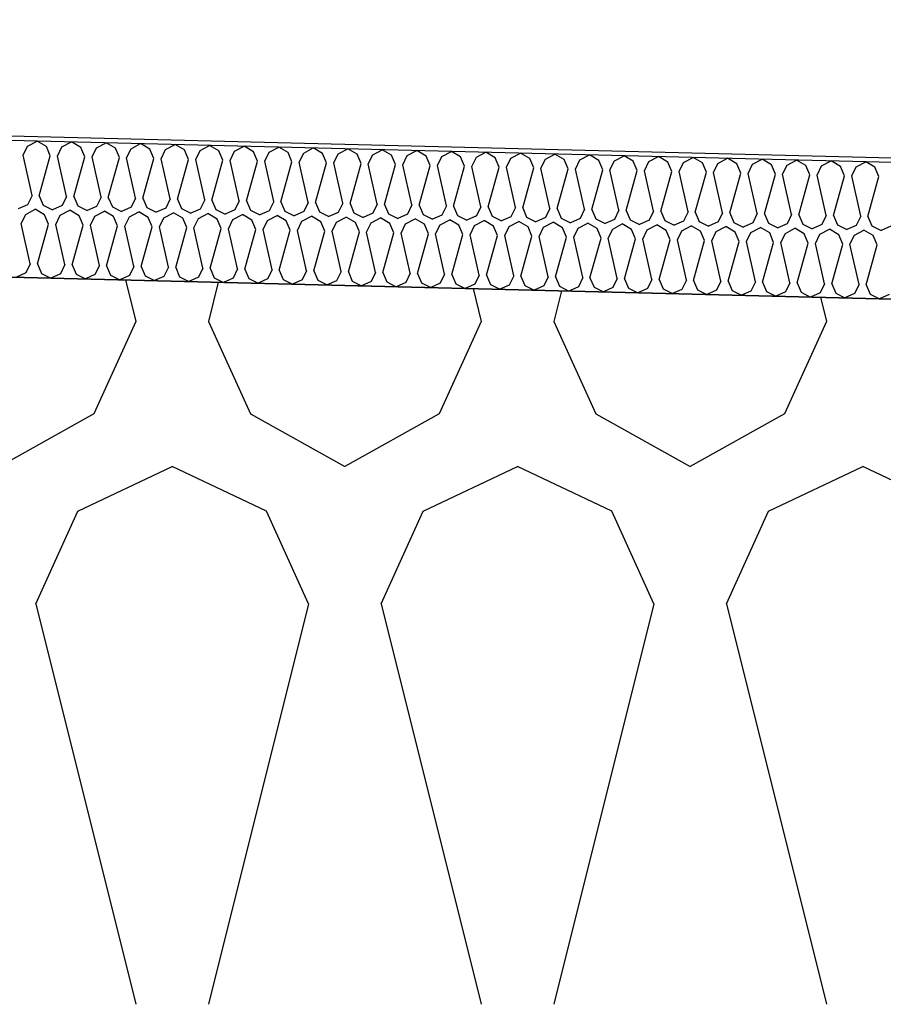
# Model space of a CAD drawing. Header units: millimetres. Extents: x -20520 to 12860, y -2780 to 10870.
# Tile 102 of 147: x -5673 to -5483, y 6656 to 6872. Entities that reach past the tile are written whole.
import ezdxf

# ---------------------------------------------------------------- set-up
doc = ezdxf.new("R2010")
doc.units = ezdxf.units.MM
doc.header["$LTSCALE"] = 0.5
doc.header["$MEASUREMENT"] = 0
doc.linetypes.add('PLINE', pattern=[0])
for name, color, linetype in [('26-- Yttertak (Skravur)(Nye konstruksjoner)', 7, 'Continuous'), ('262- Taktekking (Skravur)(Nye konstruksjoner)', 7, 'Continuous'), ('858- Detaljer(Nye konstruksjoner)', 7, 'Continuous')]:
    doc.layers.add(name, color=color, linetype=linetype)
doc.linetypes.add('Membran', pattern='A,0,[2,A-2607.160 Prinsippsnitt fløy F1.Shx,S=0.253968,R=0,X=0,Y=0],-32,0', length=32)
doc.dimstyles.new('GENERATED_STYLE__2', dxfattribs={"dimtxt": 0.18, "dimasz": 182.4, "dimexe": 0.18, "dimexo": 0.0625, "dimgap": 0, "dimtad": 0, "dimtih": 1, "dimtoh": 1, "dimdec": 4, "dimzin": 0, "dimdsep": 46, "dimcen": 0.09, "dimadec": 0, "dimazin": 0, "dimtfac": 1, "dimtdec": 4, "dimtmove": 0, "dimatfit": 3, "dimldrblk": 'ARROWHEAD_5', "dimfxl": 1, "dimtolj": 1, "dimtzin": 0, "dimarcsym": 0})

# ---------------------------------------------------------------- blocks, each defined once
blk = doc.blocks.new('*X13')
at = {"layer": '26-- Yttertak (Skravur)(Nye konstruksjoner)', "linetype": 'PLINE'}
for p, q in [((-5649.56, 6814.98), (-5647.29, 6805.88)), ((-5629.2, 6814.47), (-5631.35, 6805.88)), ((-5573.21, 6813.07), (-5571.41, 6805.88)), ((-5553.79, 6812.59), (-5555.47, 6805.88)), ((-5496.85, 6811.16), (-5495.53, 6805.88)), ((-5647.29, 6805.88), (-5656.53, 6785.56)), ((-5631.35, 6805.88), (-5622.1, 6785.56)), ((-5571.41, 6805.88), (-5580.66, 6785.56)), ((-5555.47, 6805.88), (-5546.22, 6785.56)), ((-5495.53, 6805.88), (-5504.78, 6785.56)), ((-5656.53, 6785.56), (-5677.26, 6774)), ((-5622.1, 6785.56), (-5601.38, 6774)), ((-5580.66, 6785.56), (-5601.38, 6774)), ((-5546.22, 6785.56), (-5525.5, 6774)), ((-5504.78, 6785.56), (-5525.5, 6774)), ((-5660.04, 6764.19), (-5639.32, 6774)), ((-5618.6, 6764.19), (-5639.32, 6774)), ((-5584.16, 6764.19), (-5563.44, 6774)), ((-5542.72, 6764.19), (-5563.44, 6774)), ((-5508.28, 6764.19), (-5487.56, 6774)), ((-5466.84, 6764.19), (-5487.56, 6774)), ((-5669.29, 6743.87), (-5660.04, 6764.19)), ((-5609.35, 6743.87), (-5618.6, 6764.19)), ((-5593.41, 6743.87), (-5584.16, 6764.19)), ((-5533.47, 6743.87), (-5542.72, 6764.19)), ((-5517.53, 6743.87), (-5508.28, 6764.19)), ((-5669.29, 6743.87), (-5647.29, 6655.88)), ((-5609.35, 6743.87), (-5631.35, 6655.88)), ((-5593.41, 6743.87), (-5571.41, 6655.88)), ((-5533.47, 6743.87), (-5555.47, 6655.88)), ((-5517.53, 6743.87), (-5495.53, 6655.88))]:
    blk.add_line(p, q, dxfattribs=at)
blk = doc.blocks.new('*X23')
at = {"layer": '262- Taktekking (Skravur)(Nye konstruksjoner)', "linetype": 'PLINE'}
for p, q in [((-5672.07, 6842.36), (-5671.1, 6844.37)), ((-5671.1, 6844.37), (-5669, 6845.47)), ((-5666.95, 6844.27), (-5669, 6845.47)), ((-5666.08, 6842.21), (-5666.95, 6844.27)), ((-5664.49, 6842.17), (-5663.51, 6844.18)), ((-5663.51, 6844.18), (-5661.41, 6845.29)), ((-5659.37, 6844.08), (-5661.41, 6845.29)), ((-5655.93, 6843.99), (-5653.82, 6845.1)), ((-5651.78, 6843.89), (-5653.82, 6845.1)), ((-5648.34, 6843.8), (-5646.24, 6844.91)), ((-5644.2, 6843.7), (-5646.24, 6844.91)), ((-5640.75, 6843.61), (-5638.65, 6844.72)), ((-5636.61, 6843.51), (-5638.65, 6844.72)), ((-5633.17, 6843.42), (-5631.07, 6844.53)), ((-5629.03, 6843.32), (-5631.07, 6844.53)), ((-5625.58, 6843.23), (-5623.48, 6844.34)), ((-5621.44, 6843.13), (-5623.48, 6844.34)), ((-5618, 6843.04), (-5615.9, 6844.15)), ((-5613.85, 6842.94), (-5615.9, 6844.15)), ((-5670.09, 6833.51), (-5672.07, 6842.36)), ((-5668.5, 6833.47), (-5666.08, 6842.21)), ((-5662.51, 6833.32), (-5664.49, 6842.17)), ((-5660.91, 6833.28), (-5658.49, 6842.02)), ((-5658.49, 6842.02), (-5659.37, 6844.08)), ((-5656.9, 6841.98), (-5655.93, 6843.99)), ((-5654.92, 6833.13), (-5656.9, 6841.98)), ((-5650.91, 6841.83), (-5651.78, 6843.89)), ((-5649.31, 6841.79), (-5648.34, 6843.8)), ((-5643.32, 6841.64), (-5644.2, 6843.7)), ((-5641.73, 6841.6), (-5640.75, 6843.61)), ((-5635.74, 6841.45), (-5636.61, 6843.51)), ((-5634.14, 6841.41), (-5633.17, 6843.42)), ((-5628.15, 6841.26), (-5629.03, 6843.32)), ((-5626.56, 6841.22), (-5625.58, 6843.23)), ((-5620.57, 6841.07), (-5621.44, 6843.13)), ((-5618.97, 6841.03), (-5618, 6843.04)), ((-5612.98, 6840.89), (-5613.85, 6842.94)), ((-5611.39, 6840.85), (-5610.41, 6842.85)), ((-5610.41, 6842.85), (-5608.31, 6843.96)), ((-5606.27, 6842.75), (-5608.31, 6843.96)), ((-5605.4, 6840.7), (-5606.27, 6842.75)), ((-5603.8, 6840.66), (-5602.83, 6842.66)), ((-5602.83, 6842.66), (-5600.73, 6843.77)), ((-5598.68, 6842.56), (-5600.73, 6843.77)), ((-5597.81, 6840.51), (-5598.68, 6842.56)), ((-5596.22, 6840.47), (-5595.24, 6842.47)), ((-5595.24, 6842.47), (-5593.14, 6843.58)), ((-5591.1, 6842.37), (-5593.14, 6843.58)), ((-5590.22, 6840.32), (-5591.1, 6842.37)), ((-5588.63, 6840.28), (-5587.66, 6842.28)), ((-5587.66, 6842.28), (-5585.56, 6843.39)), ((-5583.51, 6842.18), (-5585.56, 6843.39)), ((-5582.64, 6840.13), (-5583.51, 6842.18)), ((-5581.05, 6840.09), (-5580.07, 6842.09)), ((-5580.07, 6842.09), (-5577.97, 6843.2)), ((-5575.93, 6841.99), (-5577.97, 6843.2)), ((-5575.05, 6839.94), (-5575.93, 6841.99)), ((-5572.48, 6841.91), (-5570.38, 6843.01)), ((-5568.34, 6841.8), (-5570.38, 6843.01)), ((-5564.9, 6841.72), (-5562.8, 6842.82)), ((-5560.76, 6841.61), (-5562.8, 6842.82)), ((-5557.31, 6841.53), (-5555.21, 6842.63)), ((-5553.17, 6841.42), (-5555.21, 6842.63)), ((-5549.73, 6841.34), (-5547.63, 6842.44)), ((-5545.58, 6841.23), (-5547.63, 6842.44)), ((-5542.14, 6841.15), (-5540.04, 6842.25)), ((-5538, 6841.04), (-5540.04, 6842.25)), ((-5534.56, 6840.96), (-5532.46, 6842.06)), ((-5530.41, 6840.85), (-5532.46, 6842.06)), ((-5653.33, 6833.09), (-5650.91, 6841.83)), ((-5647.34, 6832.94), (-5649.31, 6841.79)), ((-5645.74, 6832.9), (-5643.32, 6841.64)), ((-5639.75, 6832.75), (-5641.73, 6841.6)), ((-5638.16, 6832.71), (-5635.74, 6841.45)), ((-5632.16, 6832.56), (-5634.14, 6841.41)), ((-5630.57, 6832.52), (-5628.15, 6841.26)), ((-5624.58, 6832.37), (-5626.56, 6841.22)), ((-5622.99, 6832.33), (-5620.57, 6841.07)), ((-5616.99, 6832.18), (-5618.97, 6841.03)), ((-5615.4, 6832.14), (-5612.98, 6840.89)), ((-5609.41, 6831.99), (-5611.39, 6840.85)), ((-5607.81, 6831.95), (-5605.4, 6840.7)), ((-5601.82, 6831.8), (-5603.8, 6840.66)), ((-5600.23, 6831.76), (-5597.81, 6840.51)), ((-5594.24, 6831.61), (-5596.22, 6840.47)), ((-5592.64, 6831.57), (-5590.22, 6840.32)), ((-5586.65, 6831.43), (-5588.63, 6840.28)), ((-5585.06, 6831.39), (-5582.64, 6840.13)), ((-5579.07, 6831.24), (-5581.05, 6840.09)), ((-5577.47, 6831.2), (-5575.05, 6839.94)), ((-5573.46, 6839.9), (-5572.48, 6841.91)), ((-5571.48, 6831.05), (-5573.46, 6839.9)), ((-5567.47, 6839.75), (-5568.34, 6841.8)), ((-5565.87, 6839.71), (-5564.9, 6841.72)), ((-5559.88, 6839.56), (-5560.76, 6841.61)), ((-5558.29, 6839.52), (-5557.31, 6841.53)), ((-5552.3, 6839.37), (-5553.17, 6841.42)), ((-5550.7, 6839.33), (-5549.73, 6841.34)), ((-5544.71, 6839.18), (-5545.58, 6841.23)), ((-5543.12, 6839.14), (-5542.14, 6841.15)), ((-5537.13, 6838.99), (-5538, 6841.04)), ((-5535.53, 6838.95), (-5534.56, 6840.96)), ((-5529.54, 6838.8), (-5530.41, 6840.85)), ((-5527.95, 6838.76), (-5526.97, 6840.77)), ((-5526.97, 6840.77), (-5524.87, 6841.87)), ((-5522.83, 6840.66), (-5524.87, 6841.87)), ((-5521.95, 6838.61), (-5522.83, 6840.66)), ((-5520.36, 6838.57), (-5519.39, 6840.58)), ((-5519.39, 6840.58), (-5517.29, 6841.68)), ((-5515.24, 6840.47), (-5517.29, 6841.68)), ((-5514.37, 6838.42), (-5515.24, 6840.47)), ((-5512.78, 6838.38), (-5511.8, 6840.39)), ((-5511.8, 6840.39), (-5509.7, 6841.49)), ((-5507.66, 6840.28), (-5509.7, 6841.49)), ((-5506.78, 6838.23), (-5507.66, 6840.28)), ((-5505.19, 6838.19), (-5504.21, 6840.2)), ((-5504.21, 6840.2), (-5502.11, 6841.3)), ((-5500.07, 6840.09), (-5502.11, 6841.3)), ((-5499.2, 6838.04), (-5500.07, 6840.09)), ((-5497.6, 6838), (-5496.63, 6840.01)), ((-5496.63, 6840.01), (-5494.53, 6841.11)), ((-5492.49, 6839.91), (-5494.53, 6841.11)), ((-5491.61, 6837.85), (-5492.49, 6839.91)), ((-5490.02, 6837.81), (-5489.04, 6839.82)), ((-5489.04, 6839.82), (-5486.94, 6840.92)), ((-5484.9, 6839.72), (-5486.94, 6840.92)), ((-5569.89, 6831.01), (-5567.47, 6839.75)), ((-5563.89, 6830.86), (-5565.87, 6839.71)), ((-5562.3, 6830.82), (-5559.88, 6839.56)), ((-5556.31, 6830.67), (-5558.29, 6839.52)), ((-5554.72, 6830.63), (-5552.3, 6839.37)), ((-5548.72, 6830.48), (-5550.7, 6839.33)), ((-5547.13, 6830.44), (-5544.71, 6839.18)), ((-5541.14, 6830.29), (-5543.12, 6839.14)), ((-5539.54, 6830.25), (-5537.13, 6838.99)), ((-5533.55, 6830.1), (-5535.53, 6838.95)), ((-5531.96, 6830.06), (-5529.54, 6838.8)), ((-5525.97, 6829.91), (-5527.95, 6838.76)), ((-5524.37, 6829.87), (-5521.95, 6838.61)), ((-5518.38, 6829.72), (-5520.36, 6838.57)), ((-5516.79, 6829.68), (-5514.37, 6838.42)), ((-5510.8, 6829.53), (-5512.78, 6838.38)), ((-5509.2, 6829.49), (-5506.78, 6838.23)), ((-5503.21, 6829.34), (-5505.19, 6838.19)), ((-5501.62, 6829.3), (-5499.2, 6838.04)), ((-5495.63, 6829.15), (-5497.6, 6838)), ((-5494.03, 6829.11), (-5491.61, 6837.85)), ((-5488.04, 6828.96), (-5490.02, 6837.81)), ((-5486.45, 6828.92), (-5484.03, 6837.66)), ((-5484.03, 6837.66), (-5484.9, 6839.72)), ((-5670.09, 6833.51), (-5671.07, 6831.5)), ((-5668.5, 6833.47), (-5667.62, 6831.42)), ((-5662.51, 6833.32), (-5663.48, 6831.31)), ((-5671.07, 6831.5), (-5673.16, 6830.57)), ((-5667.62, 6831.42), (-5665.58, 6830.38)), ((-5663.48, 6831.31), (-5665.58, 6830.38)), ((-5660.91, 6833.28), (-5660.04, 6831.23)), ((-5660.04, 6831.23), (-5657.99, 6830.2)), ((-5654.92, 6833.13), (-5655.9, 6831.12)), ((-5653.33, 6833.09), (-5652.45, 6831.04)), ((-5647.34, 6832.94), (-5648.31, 6830.93)), ((-5645.74, 6832.9), (-5644.87, 6830.85)), ((-5639.75, 6832.75), (-5640.73, 6830.74)), ((-5638.16, 6832.71), (-5637.28, 6830.66)), ((-5632.16, 6832.56), (-5633.14, 6830.55)), ((-5630.57, 6832.52), (-5629.7, 6830.47)), ((-5624.58, 6832.37), (-5625.55, 6830.37)), ((-5622.99, 6832.33), (-5622.11, 6830.28)), ((-5616.99, 6832.18), (-5617.97, 6830.18)), ((-5615.4, 6832.14), (-5614.53, 6830.09)), ((-5609.41, 6831.99), (-5610.38, 6829.99)), ((-5607.81, 6831.95), (-5606.94, 6829.9)), ((-5601.82, 6831.8), (-5602.8, 6829.8)), ((-5600.23, 6831.76), (-5599.36, 6829.71)), ((-5594.24, 6831.61), (-5595.21, 6829.61)), ((-5592.64, 6831.57), (-5591.77, 6829.52)), ((-5586.65, 6831.43), (-5587.63, 6829.42)), ((-5585.06, 6831.39), (-5584.18, 6829.33)), ((-5579.07, 6831.24), (-5580.04, 6829.23)), ((-5577.47, 6831.2), (-5576.6, 6829.14)), ((-5672.45, 6827.37), (-5671.47, 6829.38)), ((-5671.47, 6829.38), (-5669.37, 6830.48)), ((-5667.33, 6829.27), (-5669.37, 6830.48)), ((-5666.45, 6827.22), (-5667.33, 6829.27)), ((-5664.86, 6827.18), (-5663.89, 6829.19)), ((-5663.89, 6829.19), (-5661.79, 6830.29)), ((-5659.74, 6829.08), (-5661.79, 6830.29)), ((-5658.87, 6827.03), (-5659.74, 6829.08)), ((-5655.9, 6831.12), (-5657.99, 6830.2)), ((-5657.28, 6826.99), (-5656.3, 6829)), ((-5656.3, 6829), (-5654.2, 6830.1)), ((-5652.16, 6828.89), (-5654.2, 6830.1)), ((-5652.45, 6831.04), (-5650.41, 6830.01)), ((-5648.31, 6830.93), (-5650.41, 6830.01)), ((-5648.71, 6828.81), (-5646.61, 6829.91)), ((-5644.57, 6828.7), (-5646.61, 6829.91)), ((-5644.87, 6830.85), (-5642.82, 6829.82)), ((-5640.73, 6830.74), (-5642.82, 6829.82)), ((-5641.13, 6828.62), (-5639.03, 6829.72)), ((-5636.99, 6828.51), (-5639.03, 6829.72)), ((-5637.28, 6830.66), (-5635.24, 6829.63)), ((-5633.14, 6830.55), (-5635.24, 6829.63)), ((-5633.54, 6828.43), (-5631.44, 6829.53)), ((-5629.4, 6828.32), (-5631.44, 6829.53)), ((-5629.7, 6830.47), (-5627.65, 6829.44)), ((-5625.55, 6830.37), (-5627.65, 6829.44)), ((-5625.96, 6828.24), (-5623.86, 6829.34)), ((-5621.81, 6828.13), (-5623.86, 6829.34)), ((-5622.11, 6830.28), (-5620.06, 6829.25)), ((-5617.97, 6830.18), (-5620.06, 6829.25)), ((-5618.37, 6828.05), (-5616.27, 6829.15)), ((-5614.23, 6827.94), (-5616.27, 6829.15)), ((-5614.53, 6830.09), (-5612.48, 6829.06)), ((-5610.38, 6829.99), (-5612.48, 6829.06)), ((-5606.94, 6829.9), (-5604.89, 6828.87)), ((-5602.8, 6829.8), (-5604.89, 6828.87)), ((-5599.36, 6829.71), (-5597.31, 6828.68)), ((-5595.21, 6829.61), (-5597.31, 6828.68)), ((-5591.77, 6829.52), (-5589.72, 6828.49)), ((-5587.63, 6829.42), (-5589.72, 6828.49)), ((-5584.18, 6829.33), (-5582.14, 6828.3)), ((-5580.04, 6829.23), (-5582.14, 6828.3)), ((-5576.6, 6829.14), (-5574.55, 6828.11)), ((-5572.46, 6829.04), (-5574.55, 6828.11)), ((-5571.48, 6831.05), (-5572.46, 6829.04)), ((-5569.89, 6831.01), (-5569.01, 6828.95)), ((-5563.89, 6830.86), (-5564.87, 6828.85)), ((-5562.3, 6830.82), (-5561.43, 6828.76)), ((-5556.31, 6830.67), (-5557.28, 6828.66)), ((-5554.72, 6830.63), (-5553.84, 6828.57)), ((-5548.72, 6830.48), (-5549.7, 6828.47)), ((-5547.13, 6830.44), (-5546.26, 6828.38)), ((-5541.14, 6830.29), (-5542.11, 6828.28)), ((-5539.54, 6830.25), (-5538.67, 6828.19)), ((-5533.55, 6830.1), (-5534.53, 6828.09)), ((-5531.96, 6830.06), (-5531.09, 6828)), ((-5525.97, 6829.91), (-5526.94, 6827.9)), ((-5524.37, 6829.87), (-5523.5, 6827.81)), ((-5518.38, 6829.72), (-5519.36, 6827.71)), ((-5516.79, 6829.68), (-5515.91, 6827.62)), ((-5510.8, 6829.53), (-5511.77, 6827.52)), ((-5509.2, 6829.49), (-5508.33, 6827.43)), ((-5503.21, 6829.34), (-5504.19, 6827.33)), ((-5501.62, 6829.3), (-5500.74, 6827.24)), ((-5495.63, 6829.15), (-5496.6, 6827.14)), ((-5494.03, 6829.11), (-5493.16, 6827.06)), ((-5670.47, 6818.52), (-5672.45, 6827.37)), ((-5668.87, 6818.48), (-5666.45, 6827.22)), ((-5662.88, 6818.33), (-5664.86, 6827.18)), ((-5661.29, 6818.29), (-5658.87, 6827.03)), ((-5655.3, 6818.14), (-5657.28, 6826.99)), ((-5653.7, 6818.1), (-5651.28, 6826.84)), ((-5651.28, 6826.84), (-5652.16, 6828.89)), ((-5649.69, 6826.8), (-5648.71, 6828.81)), ((-5643.7, 6826.65), (-5644.57, 6828.7)), ((-5642.1, 6826.61), (-5641.13, 6828.62)), ((-5636.11, 6826.46), (-5636.99, 6828.51)), ((-5634.52, 6826.42), (-5633.54, 6828.43)), ((-5628.53, 6826.27), (-5629.4, 6828.32)), ((-5626.93, 6826.23), (-5625.96, 6828.24)), ((-5620.94, 6826.08), (-5621.81, 6828.13)), ((-5619.35, 6826.04), (-5618.37, 6828.05)), ((-5613.36, 6825.89), (-5614.23, 6827.94)), ((-5611.76, 6825.85), (-5610.79, 6827.86)), ((-5610.79, 6827.86), (-5608.69, 6828.96)), ((-5606.64, 6827.75), (-5608.69, 6828.96)), ((-5605.77, 6825.7), (-5606.64, 6827.75)), ((-5604.18, 6825.66), (-5603.2, 6827.67)), ((-5603.2, 6827.67), (-5601.1, 6828.77)), ((-5599.06, 6827.56), (-5601.1, 6828.77)), ((-5598.18, 6825.51), (-5599.06, 6827.56)), ((-5596.59, 6825.47), (-5595.62, 6827.48)), ((-5595.62, 6827.48), (-5593.52, 6828.58)), ((-5591.47, 6827.38), (-5593.52, 6828.58)), ((-5590.6, 6825.32), (-5591.47, 6827.38)), ((-5589.01, 6825.28), (-5588.03, 6827.29)), ((-5588.03, 6827.29), (-5585.93, 6828.39)), ((-5583.89, 6827.19), (-5585.93, 6828.39)), ((-5583.01, 6825.13), (-5583.89, 6827.19)), ((-5581.42, 6825.09), (-5580.44, 6827.1)), ((-5580.44, 6827.1), (-5578.34, 6828.2)), ((-5576.3, 6827), (-5578.34, 6828.2)), ((-5575.43, 6824.94), (-5576.3, 6827)), ((-5573.83, 6824.9), (-5572.86, 6826.91)), ((-5572.86, 6826.91), (-5570.76, 6828.01)), ((-5568.72, 6826.81), (-5570.76, 6828.01)), ((-5569.01, 6828.95), (-5566.97, 6827.92)), ((-5564.87, 6828.85), (-5566.97, 6827.92)), ((-5565.27, 6826.72), (-5563.17, 6827.82)), ((-5561.13, 6826.62), (-5563.17, 6827.82)), ((-5561.43, 6828.76), (-5559.38, 6827.73)), ((-5557.28, 6828.66), (-5559.38, 6827.73)), ((-5557.69, 6826.53), (-5555.59, 6827.63)), ((-5553.55, 6826.43), (-5555.59, 6827.63)), ((-5553.84, 6828.57), (-5551.8, 6827.54)), ((-5549.7, 6828.47), (-5551.8, 6827.54)), ((-5550.1, 6826.34), (-5548, 6827.45)), ((-5545.96, 6826.24), (-5548, 6827.45)), ((-5546.26, 6828.38), (-5544.21, 6827.35)), ((-5542.11, 6828.28), (-5544.21, 6827.35)), ((-5542.52, 6826.15), (-5540.42, 6827.26)), ((-5538.37, 6826.05), (-5540.42, 6827.26)), ((-5538.67, 6828.19), (-5536.62, 6827.16)), ((-5534.53, 6828.09), (-5536.62, 6827.16)), ((-5534.93, 6825.96), (-5532.83, 6827.07)), ((-5530.79, 6825.86), (-5532.83, 6827.07)), ((-5531.09, 6828), (-5529.04, 6826.97)), ((-5526.94, 6827.9), (-5529.04, 6826.97)), ((-5527.35, 6825.77), (-5525.25, 6826.88)), ((-5523.2, 6825.67), (-5525.25, 6826.88)), ((-5523.5, 6827.81), (-5521.45, 6826.78)), ((-5519.36, 6827.71), (-5521.45, 6826.78)), ((-5515.91, 6827.62), (-5513.87, 6826.59)), ((-5511.77, 6827.52), (-5513.87, 6826.59)), ((-5508.33, 6827.43), (-5506.28, 6826.4)), ((-5504.19, 6827.33), (-5506.28, 6826.4)), ((-5500.74, 6827.24), (-5498.7, 6826.21)), ((-5496.6, 6827.14), (-5498.7, 6826.21)), ((-5493.16, 6827.06), (-5491.11, 6826.02)), ((-5489.01, 6826.95), (-5491.11, 6826.02)), ((-5488.04, 6828.96), (-5489.01, 6826.95)), ((-5486.45, 6828.92), (-5485.57, 6826.87)), ((-5485.57, 6826.87), (-5483.53, 6825.83)), ((-5647.71, 6817.95), (-5649.69, 6826.8)), ((-5646.12, 6817.91), (-5643.7, 6826.65)), ((-5640.13, 6817.76), (-5642.1, 6826.61)), ((-5638.53, 6817.72), (-5636.11, 6826.46)), ((-5632.54, 6817.57), (-5634.52, 6826.42)), ((-5630.95, 6817.53), (-5628.53, 6826.27)), ((-5624.95, 6817.38), (-5626.93, 6826.23)), ((-5623.36, 6817.34), (-5620.94, 6826.08)), ((-5617.37, 6817.19), (-5619.35, 6826.04)), ((-5615.77, 6817.15), (-5613.36, 6825.89)), ((-5609.78, 6817), (-5611.76, 6825.85)), ((-5608.19, 6816.96), (-5605.77, 6825.7)), ((-5602.2, 6816.81), (-5604.18, 6825.66)), ((-5600.6, 6816.77), (-5598.18, 6825.51)), ((-5594.61, 6816.62), (-5596.59, 6825.47)), ((-5593.02, 6816.58), (-5590.6, 6825.32)), ((-5587.03, 6816.43), (-5589.01, 6825.28)), ((-5585.43, 6816.39), (-5583.01, 6825.13)), ((-5579.44, 6816.24), (-5581.42, 6825.09)), ((-5577.85, 6816.2), (-5575.43, 6824.94)), ((-5571.86, 6816.05), (-5573.83, 6824.9)), ((-5570.26, 6816.01), (-5567.84, 6824.75)), ((-5567.84, 6824.75), (-5568.72, 6826.81)), ((-5566.25, 6824.71), (-5565.27, 6826.72)), ((-5564.27, 6815.86), (-5566.25, 6824.71)), ((-5560.26, 6824.56), (-5561.13, 6826.62)), ((-5558.66, 6824.52), (-5557.69, 6826.53)), ((-5552.67, 6824.37), (-5553.55, 6826.43)), ((-5551.08, 6824.33), (-5550.1, 6826.34)), ((-5545.09, 6824.18), (-5545.96, 6826.24)), ((-5543.49, 6824.14), (-5542.52, 6826.15)), ((-5537.5, 6823.99), (-5538.37, 6826.05)), ((-5535.91, 6823.95), (-5534.93, 6825.96)), ((-5529.91, 6823.8), (-5530.79, 6825.86)), ((-5528.32, 6823.76), (-5527.35, 6825.77)), ((-5522.33, 6823.61), (-5523.2, 6825.67)), ((-5520.74, 6823.57), (-5519.76, 6825.58)), ((-5519.76, 6825.58), (-5517.66, 6826.69)), ((-5515.62, 6825.48), (-5517.66, 6826.69)), ((-5514.74, 6823.42), (-5515.62, 6825.48)), ((-5513.15, 6823.38), (-5512.18, 6825.39)), ((-5512.18, 6825.39), (-5510.07, 6826.5)), ((-5508.03, 6825.29), (-5510.07, 6826.5)), ((-5507.16, 6823.23), (-5508.03, 6825.29)), ((-5505.56, 6823.2), (-5504.59, 6825.2)), ((-5504.59, 6825.2), (-5502.49, 6826.31)), ((-5500.45, 6825.1), (-5502.49, 6826.31)), ((-5499.57, 6823.05), (-5500.45, 6825.1)), ((-5497.98, 6823.01), (-5497, 6825.01)), ((-5497, 6825.01), (-5494.9, 6826.12)), ((-5492.86, 6824.91), (-5494.9, 6826.12)), ((-5491.99, 6822.86), (-5492.86, 6824.91)), ((-5490.39, 6822.82), (-5489.42, 6824.82)), ((-5489.42, 6824.82), (-5487.32, 6825.93)), ((-5485.28, 6824.72), (-5487.32, 6825.93)), ((-5484.4, 6822.67), (-5485.28, 6824.72)), ((-5481.43, 6826.76), (-5483.53, 6825.83)), ((-5562.68, 6815.82), (-5560.26, 6824.56)), ((-5556.68, 6815.67), (-5558.66, 6824.52)), ((-5555.09, 6815.63), (-5552.67, 6824.37)), ((-5549.1, 6815.48), (-5551.08, 6824.33)), ((-5547.51, 6815.44), (-5545.09, 6824.18)), ((-5541.51, 6815.29), (-5543.49, 6824.14)), ((-5539.92, 6815.25), (-5537.5, 6823.99)), ((-5533.93, 6815.1), (-5535.91, 6823.95)), ((-5532.33, 6815.06), (-5529.91, 6823.8)), ((-5526.34, 6814.91), (-5528.32, 6823.76)), ((-5524.75, 6814.87), (-5522.33, 6823.61)), ((-5518.76, 6814.72), (-5520.74, 6823.57)), ((-5517.16, 6814.68), (-5514.74, 6823.42)), ((-5511.17, 6814.53), (-5513.15, 6823.38)), ((-5509.58, 6814.49), (-5507.16, 6823.23)), ((-5503.59, 6814.34), (-5505.56, 6823.2)), ((-5501.99, 6814.3), (-5499.57, 6823.05)), ((-5496, 6814.15), (-5497.98, 6823.01)), ((-5494.41, 6814.11), (-5491.99, 6822.86)), ((-5488.41, 6813.96), (-5490.39, 6822.82)), ((-5486.82, 6813.92), (-5484.4, 6822.67)), ((-5670.47, 6818.52), (-5671.44, 6816.51)), ((-5668.87, 6818.48), (-5668, 6816.42)), ((-5662.88, 6818.33), (-5663.86, 6816.32)), ((-5661.29, 6818.29), (-5660.41, 6816.23)), ((-5671.44, 6816.51), (-5673.54, 6815.58)), ((-5668, 6816.42), (-5665.95, 6815.39)), ((-5663.86, 6816.32), (-5665.95, 6815.39)), ((-5660.41, 6816.23), (-5658.37, 6815.2)), ((-5656.27, 6816.13), (-5658.37, 6815.2)), ((-5655.3, 6818.14), (-5656.27, 6816.13)), ((-5653.7, 6818.1), (-5652.83, 6816.04)), ((-5652.83, 6816.04), (-5650.78, 6815.01)), ((-5647.71, 6817.95), (-5648.69, 6815.94)), ((-5646.12, 6817.91), (-5645.24, 6815.85)), ((-5640.13, 6817.76), (-5641.1, 6815.75)), ((-5638.53, 6817.72), (-5637.66, 6815.66)), ((-5632.54, 6817.57), (-5633.51, 6815.56)), ((-5630.95, 6817.53), (-5630.07, 6815.47)), ((-5624.95, 6817.38), (-5625.93, 6815.37)), ((-5623.36, 6817.34), (-5622.49, 6815.28)), ((-5617.37, 6817.19), (-5618.34, 6815.18)), ((-5615.77, 6817.15), (-5614.9, 6815.09)), ((-5609.78, 6817), (-5610.76, 6814.99)), ((-5608.19, 6816.96), (-5607.32, 6814.9)), ((-5602.2, 6816.81), (-5603.17, 6814.8)), ((-5600.6, 6816.77), (-5599.73, 6814.71)), ((-5594.61, 6816.62), (-5595.59, 6814.61)), ((-5593.02, 6816.58), (-5592.14, 6814.53)), ((-5587.03, 6816.43), (-5588, 6814.42)), ((-5585.43, 6816.39), (-5584.56, 6814.34)), ((-5579.44, 6816.24), (-5580.42, 6814.23)), ((-5577.85, 6816.2), (-5576.97, 6814.15)), ((-5571.86, 6816.05), (-5572.83, 6814.04)), ((-5570.26, 6816.01), (-5569.39, 6813.96)), ((-5648.69, 6815.94), (-5650.78, 6815.01)), ((-5645.24, 6815.85), (-5643.2, 6814.82)), ((-5641.1, 6815.75), (-5643.2, 6814.82)), ((-5637.66, 6815.66), (-5635.61, 6814.63)), ((-5633.51, 6815.56), (-5635.61, 6814.63)), ((-5630.07, 6815.47), (-5628.03, 6814.44)), ((-5625.93, 6815.37), (-5628.03, 6814.44)), ((-5622.49, 6815.28), (-5620.44, 6814.25)), ((-5618.34, 6815.18), (-5620.44, 6814.25)), ((-5614.9, 6815.09), (-5612.85, 6814.06)), ((-5610.76, 6814.99), (-5612.85, 6814.06)), ((-5607.32, 6814.9), (-5605.27, 6813.87)), ((-5603.17, 6814.8), (-5605.27, 6813.87)), ((-5599.73, 6814.71), (-5597.68, 6813.68)), ((-5595.59, 6814.61), (-5597.68, 6813.68)), ((-5592.14, 6814.53), (-5590.1, 6813.49)), ((-5588, 6814.42), (-5590.1, 6813.49)), ((-5584.56, 6814.34), (-5582.51, 6813.3)), ((-5580.42, 6814.23), (-5582.51, 6813.3)), ((-5576.97, 6814.15), (-5574.93, 6813.11)), ((-5572.83, 6814.04), (-5574.93, 6813.11)), ((-5569.39, 6813.96), (-5567.34, 6812.92)), ((-5565.24, 6813.85), (-5567.34, 6812.92)), ((-5564.27, 6815.86), (-5565.24, 6813.85)), ((-5562.68, 6815.82), (-5561.8, 6813.77)), ((-5556.68, 6815.67), (-5557.66, 6813.66)), ((-5555.09, 6815.63), (-5554.22, 6813.58)), ((-5549.1, 6815.48), (-5550.07, 6813.47)), ((-5547.51, 6815.44), (-5546.63, 6813.39)), ((-5541.51, 6815.29), (-5542.49, 6813.28)), ((-5539.92, 6815.25), (-5539.05, 6813.2)), ((-5533.93, 6815.1), (-5534.9, 6813.09)), ((-5532.33, 6815.06), (-5531.46, 6813.01)), ((-5526.34, 6814.91), (-5527.32, 6812.9)), ((-5524.75, 6814.87), (-5523.87, 6812.82)), ((-5518.76, 6814.72), (-5519.73, 6812.71)), ((-5517.16, 6814.68), (-5516.29, 6812.63)), ((-5511.17, 6814.53), (-5512.15, 6812.53)), ((-5509.58, 6814.49), (-5508.7, 6812.44)), ((-5503.59, 6814.34), (-5504.56, 6812.34)), ((-5501.99, 6814.3), (-5501.12, 6812.25)), ((-5496, 6814.15), (-5496.98, 6812.15)), ((-5494.41, 6814.11), (-5493.53, 6812.06)), ((-5488.41, 6813.96), (-5489.39, 6811.96)), ((-5486.82, 6813.92), (-5485.95, 6811.87)), ((-5561.8, 6813.77), (-5559.76, 6812.73)), ((-5557.66, 6813.66), (-5559.76, 6812.73)), ((-5554.22, 6813.58), (-5552.17, 6812.54)), ((-5550.07, 6813.47), (-5552.17, 6812.54)), ((-5546.63, 6813.39), (-5544.58, 6812.36)), ((-5542.49, 6813.28), (-5544.58, 6812.36)), ((-5539.05, 6813.2), (-5537, 6812.17)), ((-5534.9, 6813.09), (-5537, 6812.17)), ((-5531.46, 6813.01), (-5529.41, 6811.98)), ((-5527.32, 6812.9), (-5529.41, 6811.98)), ((-5523.87, 6812.82), (-5521.83, 6811.79)), ((-5519.73, 6812.71), (-5521.83, 6811.79)), ((-5516.29, 6812.63), (-5514.24, 6811.6)), ((-5512.15, 6812.53), (-5514.24, 6811.6)), ((-5508.7, 6812.44), (-5506.66, 6811.41)), ((-5504.56, 6812.34), (-5506.66, 6811.41)), ((-5501.12, 6812.25), (-5499.07, 6811.22)), ((-5496.98, 6812.15), (-5499.07, 6811.22)), ((-5493.53, 6812.06), (-5491.49, 6811.03)), ((-5489.39, 6811.96), (-5491.49, 6811.03)), ((-5485.95, 6811.87), (-5483.9, 6810.84)), ((-5481.8, 6811.77), (-5483.9, 6810.84))]:
    blk.add_line(p, q, dxfattribs=at)
blk = doc.blocks.new('ARROWHEAD_5')
at = {"linetype": 'Continuous'}
blk.add_hatch(color=256, dxfattribs=at).paths.add_polyline_path([(-1, 0.2679), (0, 0), (-1, -0.2679)])
blk.add_line((0, 0), (-1, 0), dxfattribs=at)

msp = doc.modelspace()

# ---------------------------------------------------------------- linework, layer by layer
at = {"layer": '26-- Yttertak (Skravur)(Nye konstruksjoner)', "linetype": 'PLINE', "flags": 128}
msp.add_lwpolyline([(-6245.74, 6472), (-730, 6472), (-730, 6691.99), (-6245.74, 6829.88)], close=True, dxfattribs=at)
at = {"layer": '262- Taktekking (Skravur)(Nye konstruksjoner)', "linetype": 'PLINE', "flags": 128}
msp.add_lwpolyline([(-6245.74, 6829.88), (-730, 6691.99), (-730, 6722), (-6245.74, 6859.89)], close=True, dxfattribs=at)
at = {"layer": '858- Detaljer(Nye konstruksjoner)', "linetype": 'Membran'}
msp.add_lwpolyline([(-13179, 8522.78), (-13179, 8579.38), (-12879, 8541.5), (-12879, 8275.33), (-6224.74, 7036.03), (-6224.74, 6860.37), (-729, 6722.98), (-729, 6653), (-231, 6653), (-231, 6950)], dxfattribs=at)

# ---------------------------------------------------------------- block references
at = {"layer": '26-- Yttertak (Skravur)(Nye konstruksjoner)', "linetype": 'PLINE'}
msp.add_blockref('*X13', (0, 0), dxfattribs=at)
at = {"layer": '262- Taktekking (Skravur)(Nye konstruksjoner)', "linetype": 'PLINE'}
msp.add_blockref('*X23', (0, 0), dxfattribs=at)

# ---------------------------------------------------------------- leaders
at = {"layer": '858- Detaljer(Nye konstruksjoner)', "linetype": 'PLINE', "annotation_type": 0, "has_hookline": 1, "hookline_direction": 0, "text_width": 529.5}
msp.add_leader([(-6348.76, 6836.91), (-5725.85, 7532.36), (-5824.38, 7459.82), (-5641.98, 7459.82)], dimstyle='GENERATED_STYLE__2', dxfattribs=at)

doc.saveas('drawing.dxf')
